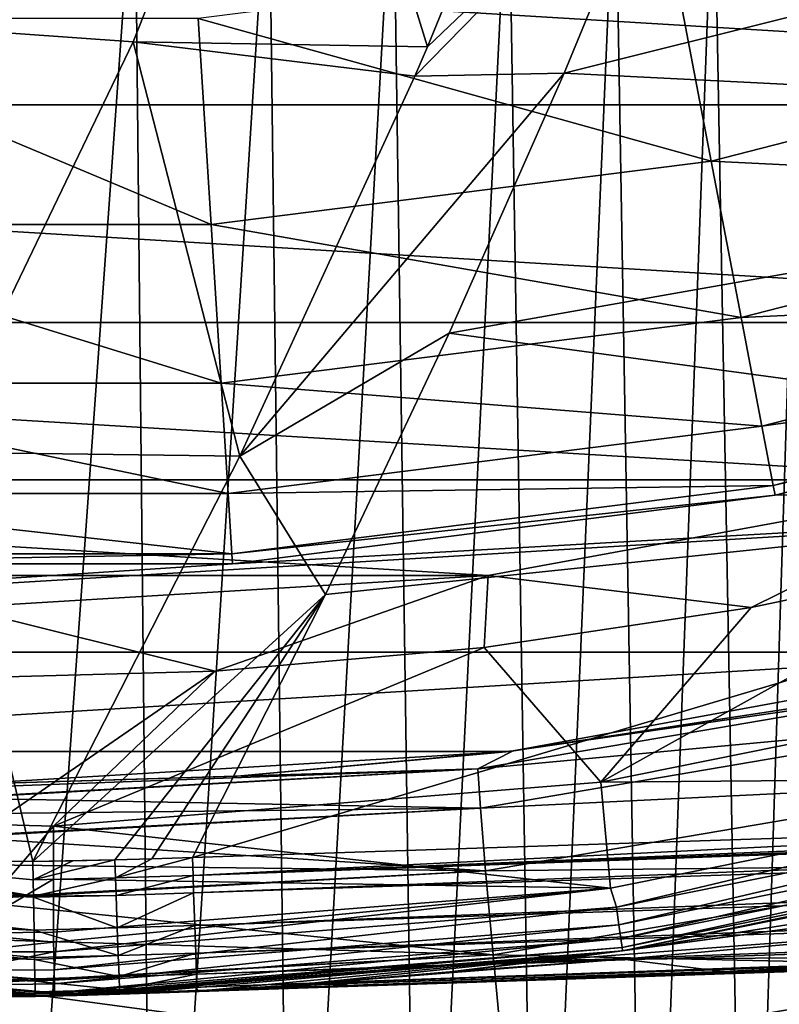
# Model space of a CAD drawing. Header units: metres. Extents: x -82 to 113, y -109 to 109.
# Tile 68 of 256: x 0.28 to 3.86, y -22.53 to -17.9. Entities that reach past the tile are written whole.
import ezdxf

# ---------------------------------------------------------------- set-up
doc = ezdxf.new("R2010")
doc.units = ezdxf.units.M
doc.layers.add('solid_20_382_013_XXX', color=7, linetype='CONTINUOUS')

msp = doc.modelspace()

# ---------------------------------------------------------------- linework, layer by layer
at = {"layer": 'solid_20_382_013_XXX'}
for points in [[(1.594755, -16.051741, 31.548321), (0.174411, -15.962673, 31.531412), (-0.573835, -17.902248, 31.40045)], [(1.594755, -16.051741, 31.548321), (-0.573835, -17.902248, 31.40045), (0.819683, -18.000622, 31.412537)], [(1.594755, -16.051741, 31.548321), (0.819683, -18.000622, 31.412537), (2.205624, -18.024063, 31.423838)], [(3.006432, -16.059948, 31.564705), (1.594755, -16.051741, 31.548321), (2.205624, -18.024063, 31.423838)], [(3.348706, -16.93082, 31.509321), (3.006432, -16.059948, 31.564705), (2.205624, -18.024063, 31.423838)], [(8.419144, -16.755503, 31.549862), (3.348706, -16.93082, 31.509321), (2.848659, -18.148457, 31.417995)], [(7.826632, -18.398106, 31.413994), (8.419144, -16.755503, 31.549862), (2.848659, -18.148457, 31.417995)], [(3.348706, -16.93082, 31.509321), (2.205624, -18.024063, 31.423838), (2.145401, -18.162483, 31.413244)], [(3.348706, -16.93082, 31.509321), (2.145401, -18.162483, 31.413244), (2.848659, -18.148457, 31.417995)], [(-11.739356, -17.006992, 14.8), (11.739356, -17.006992, 14.8), (9.603458, -18.298197, 14.8)], [(-11.739356, -17.006992, 14.8), (9.603458, -18.298197, 14.8), (-9.603458, -18.298197, 14.8)], [(5.839845, -17.97286, 8.967167), (5.539582, -17.048777, 11.044586), (3.359116, -17.608637, 11.044586)], [(0.148865, -17.073614, -61.593533), (0.827139, -17.073614, -61.559582), (0.21682, -25.614689, -61.458)], [(0.827139, -17.073614, -61.559582), (0.9152, -25.614689, -61.415108), (0.21682, -25.614689, -61.458)], [(0.827139, -17.073614, -61.559582), (1.458056, -17.073614, -61.513432), (0.9152, -25.614689, -61.415108)], [(1.458056, -17.073614, -61.513432), (1.564183, -25.614689, -61.357494), (0.9152, -25.614689, -61.415108)], [(1.458056, -17.073614, -61.513432), (2.043925, -17.073614, -61.452854), (1.564183, -25.614689, -61.357494)], [(2.043925, -17.073614, -61.452854), (2.166011, -25.614689, -61.282612), (1.564183, -25.614689, -61.357494)], [(2.043925, -17.073614, -61.452854), (2.587049, -17.073614, -61.375603), (2.166011, -25.614689, -61.282612)], [(2.587049, -17.073614, -61.375603), (2.722903, -25.614689, -61.187775), (2.166011, -25.614689, -61.282612)], [(2.587049, -17.073614, -61.375603), (3.089566, -17.073614, -61.278904), (2.722903, -25.614689, -61.187775)], [(3.089566, -17.073614, -61.278904), (3.236954, -25.614689, -61.06955), (2.722903, -25.614689, -61.187775)], [(3.089566, -17.073614, -61.278904), (3.553452, -17.073614, -61.15947), (3.236954, -25.614689, -61.06955)], [(3.553452, -17.073614, -61.15947), (3.710214, -25.614689, -60.924229), (3.236954, -25.614689, -61.06955)], [(3.553452, -17.073614, -61.15947), (3.98067, -17.073614, -61.013969), (3.710214, -25.614689, -60.924229)], [(3.98067, -17.073614, -61.013969), (4.144729, -25.614689, -60.748096), (3.710214, -25.614689, -60.924229)], [(3.541193, -18.563066, 8.967167), (3.359116, -17.608637, 11.044586), (1.125675, -17.890797, 11.044586)], [(3.541193, -18.563066, 8.967167), (5.839845, -17.97286, 8.967167), (3.359116, -17.608637, 11.044586)], [(-1.186521, -18.860531, 8.967167), (1.186694, -18.860519, 8.967167), (-1.125519, -17.890806, 11.044586)], [(1.186694, -18.860519, 8.967167), (1.125675, -17.890797, 11.044586), (-1.125519, -17.890806, 11.044586)], [(0.819683, -18.000622, 31.412537), (-0.573835, -17.902248, 31.40045), (-0.112241, -19.933037, 31.260164)], [(1.186694, -18.860519, 8.967167), (3.541193, -18.563066, 8.967167), (1.125675, -17.890797, 11.044586)], [(6.071638, -18.686239, 6.799882), (5.839845, -17.97286, 8.967167), (3.541193, -18.563066, 8.967167)], [(0.819683, -18.000622, 31.412537), (-0.112241, -19.933037, 31.260164), (1.320753, -19.953169, 31.268183)], [(2.145401, -18.162483, 31.413244), (0.819683, -18.000622, 31.412537), (1.320753, -19.953169, 31.268183)], [(2.145401, -18.162483, 31.413244), (2.205624, -18.024063, 31.423838), (0.819683, -18.000622, 31.412537)], [(2.848659, -18.148457, 31.417995), (2.145401, -18.162483, 31.413244), (1.320753, -19.953169, 31.268183)], [(2.848659, -18.148457, 31.417995), (1.320753, -19.953169, 31.268183), (2.307771, -19.372717, 31.31921)], [(7.826632, -18.398106, 31.413994), (2.848659, -18.148457, 31.417995), (2.307771, -19.372717, 31.31921)], [(-9.603458, -18.298197, 14.8), (9.603458, -18.298197, 14.8), (7.327749, -19.32238, 14.8)], [(-9.603458, -18.298197, 14.8), (7.327749, -19.32238, 14.8), (-7.327749, -19.32238, 14.8)], [(7.17279, -20.034718, 31.265097), (7.826632, -18.398106, 31.413994), (2.307771, -19.372717, 31.31921)], [(3.681747, -19.299873, 6.799882), (3.541193, -18.563066, 8.967167), (1.186694, -18.860519, 8.967167)], [(3.681747, -19.299873, 6.799882), (6.071638, -18.686239, 6.799882), (3.541193, -18.563066, 8.967167)], [(6.232454, -19.181162, 4.566287), (6.071638, -18.686239, 6.799882), (3.681747, -19.299873, 6.799882)], [(-1.233619, -19.609144, 6.799882), (1.233793, -19.609133, 6.799882), (-1.186521, -18.860531, 8.967167)], [(1.233793, -19.609133, 6.799882), (1.186694, -18.860519, 8.967167), (-1.186521, -18.860531, 8.967167)], [(1.233793, -19.609133, 6.799882), (3.681747, -19.299873, 6.799882), (1.186694, -18.860519, 8.967167)], [(3.779265, -19.811049, 4.566287), (6.232454, -19.181162, 4.566287), (3.681747, -19.299873, 6.799882)], [(3.779265, -19.811049, 4.566287), (6.320531, -19.452251, 2.290652), (6.232454, -19.181162, 4.566287)], [(-7.327749, -19.32238, 14.8), (7.327749, -19.32238, 14.8), (4.945535, -20.064693, 14.8)], [(-7.327749, -19.32238, 14.8), (4.945535, -20.064693, 14.8), (-4.945535, -20.064693, 14.8)], [(3.779265, -19.811049, 4.566287), (3.681747, -19.299873, 6.799882), (1.233793, -19.609133, 6.799882)], [(2.307771, -19.372717, 31.31921), (1.320753, -19.953169, 31.268183), (1.724644, -20.604258, 31.212709)], [(7.17279, -20.034718, 31.265097), (2.307771, -19.372717, 31.31921), (1.724644, -20.604258, 31.212709)], [(3.779265, -19.811049, 4.566287), (3.832672, -20.091038, 2.290652), (6.320531, -19.452251, 2.290652)], [(6.320531, -19.452251, 2.290652), (3.832672, -20.091038, 2.290652), (6.335013, -19.496605)], [(3.832672, -20.091038, 2.290652), (3.841498, -20.136854), (6.335013, -19.496605)], [(6.335013, -19.496605), (3.841498, -20.136854), (7.624027, -20.102837)], [(-1.26629, -20.128511, 4.566287), (1.266474, -20.1285, 4.566287), (-1.233619, -19.609144, 6.799882)], [(1.266474, -20.1285, 4.566287), (1.233793, -19.609133, 6.799882), (-1.233619, -19.609144, 6.799882)], [(1.266474, -20.1285, 4.566287), (3.779265, -19.811049, 4.566287), (1.233793, -19.609133, 6.799882)], [(1.266474, -20.1285, 4.566287), (3.832672, -20.091038, 2.290652), (3.779265, -19.811049, 4.566287)], [(-0.112241, -19.933037, 31.260164), (-0.640809, -21.853394, 31.094709), (0.347092, -21.862514, 31.09691)], [(1.320753, -19.953169, 31.268183), (-0.112241, -19.933037, 31.260164), (0.347092, -21.862514, 31.09691)], [(1.724644, -20.604258, 31.212709), (1.320753, -19.953169, 31.268183), (0.347092, -21.862514, 31.09691)], [(7.17279, -20.034718, 31.265097), (1.098224, -21.842869, 31.098246), (6.070678, -21.680489, 31.102627)], [(7.17279, -20.034718, 31.265097), (1.724644, -20.604258, 31.212709), (1.098224, -21.842869, 31.098246)], [(-4.945535, -20.064693, 14.8), (4.945535, -20.064693, 14.8), (2.491162, -20.514492, 14.8)], [(-4.945535, -20.064693, 14.8), (2.491162, -20.514492, 14.8), (-2.491162, -20.514492, 14.8)], [(2.491162, -20.514492, 14.8), (4.945535, -20.064693, 14.8), (3.729462, -20.666183, 5.212436)], [(4.945535, -20.064693, 14.8), (4.972531, -20.402792, 5.212436), (3.729462, -20.666183, 5.212436)], [(7.624027, -20.102837), (-5.145263, -20.875254), (5.145283, -20.87525)], [(1.287392, -20.459536), (-5.145263, -20.875254), (7.624027, -20.102837)], [(-1.26629, -20.128511, 4.566287), (-1.284191, -20.412987, 2.290652), (1.284368, -20.412975, 2.290652)], [(-1.26629, -20.128511, 4.566287), (1.284368, -20.412975, 2.290652), (1.266474, -20.1285, 4.566287)], [(1.266474, -20.1285, 4.566287), (1.284368, -20.412975, 2.290652), (3.832672, -20.091038, 2.290652)], [(3.832672, -20.091038, 2.290652), (1.284368, -20.412975, 2.290652), (3.841498, -20.136854)], [(3.841498, -20.136854), (1.287392, -20.459536), (7.624027, -20.102837)], [(1.284368, -20.412975, 2.290652), (1.287392, -20.459536), (3.841498, -20.136854)], [(4.972531, -20.402792, 5.212436), (5.556763, -20.976469, 4), (3.021847, -21.488564, 4)], [(3.729462, -20.666183, 5.212436), (4.972531, -20.402792, 5.212436), (3.021847, -21.488564, 4)], [(1.284368, -20.412975, 2.290652), (-1.287024, -20.45956), (1.287392, -20.459536)], [(1.284368, -20.412975, 2.290652), (-1.284191, -20.412987, 2.290652), (-1.287024, -20.45956)], [(1.287392, -20.459536), (-1.287024, -20.45956), (-5.145263, -20.875254)], [(-2.491162, -20.514492, 14.8), (2.491162, -20.514492, 14.8), (0, -20.665199, 14.8)], [(0, -20.665199, 14.8), (2.491162, -20.514492, 14.8), (1.205888, -20.965349, 5.212436)], [(2.491162, -20.514492, 14.8), (2.472394, -20.853951, 5.212436), (1.205888, -20.965349, 5.212436)], [(2.491162, -20.514492, 14.8), (3.729462, -20.666183, 5.212436), (2.472394, -20.853951, 5.212436)], [(1.724644, -20.604258, 31.212709), (0.347092, -21.862514, 31.09691), (0.733343, -21.853857, 31.097721)], [(1.724644, -20.604258, 31.212709), (0.733343, -21.853857, 31.097721), (0.906503, -21.849344, 31.097904)], [(1.724644, -20.604258, 31.212709), (0.906503, -21.849344, 31.097904), (1.098224, -21.842869, 31.098246)], [(0, -20.665199, 14.8), (1.205888, -20.965349, 5.212436), (-0.064064, -20.999903, 5.212436)], [(2.472394, -20.853951, 5.212436), (3.729462, -20.666183, 5.212436), (3.021847, -21.488564, 4)], [(2.472394, -20.853951, 5.212436), (3.021847, -21.488564, 4), (0.443389, -21.695469, 4)], [(1.205888, -20.965349, 5.212436), (2.472394, -20.853951, 5.212436), (0.443389, -21.695469, 4)], [(30.49317, -20.869997, 31.110304), (1.101133, -21.927639, 31.084742), (1.103966, -22.010201, 31.060923)], [(30.49317, -20.869997, 31.110304), (27.814322, -20.960037, 31.110262), (1.101133, -21.927639, 31.084742)], [(30.475487, -21.025646, 31.073507), (30.49317, -20.869997, 31.110304), (1.103966, -22.010201, 31.060923)], [(5.145283, -20.87525), (-5.145263, -20.875254), (-2.591478, -21.343248)], [(5.145283, -20.87525), (-2.591478, -21.343248), (2.591488, -21.343248)], [(5.145283, -20.87525), (2.591488, -21.343248), (3.892385, -21.144724, -19.107267)], [(27.814322, -20.960037, 31.110262), (22.479971, -21.138454, 31.10965), (1.101133, -21.927639, 31.084742)], [(-0.064064, -20.999903, 5.212436), (1.205888, -20.965349, 5.212436), (0.157595, -21.687578, 4.020525)], [(1.205888, -20.965349, 5.212436), (0.443389, -21.695469, 4), (0.157595, -21.687578, 4.020525)], [(3.021847, -21.488564, 4), (5.556763, -20.976469, 4), (5.660766, -21.46615, 4)], [(30.475487, -21.025646, 31.073507), (1.103966, -22.010201, 31.060923), (1.109241, -22.163534, 30.983934)], [(30.480618, -21.178225, 30.99601), (30.475487, -21.025646, 31.073507), (1.109241, -22.163534, 30.983934)], [(2.608622, -21.34116, -19.10346), (2.442095, -21.425938, -19.808069), (4.837918, -21.017284, -19.81517)], [(4.868955, -21.199364, -20.491249), (4.837918, -21.017284, -19.81517), (2.442095, -21.425938, -19.808069)], [(3.892385, -21.144724, -19.107267), (2.608622, -21.34116, -19.10346), (4.837918, -21.017284, -19.81517)], [(22.479971, -21.138454, 31.10965), (20.209576, -21.213984, 31.109173), (1.101133, -21.927639, 31.084742)], [(2.591488, -21.343248), (2.608622, -21.34116, -19.10346), (3.892385, -21.144724, -19.107267)], [(30.480618, -21.178225, 30.99601), (1.109241, -22.163534, 30.983934), (1.113746, -22.293465, 30.871994)], [(30.485077, -21.310898, 30.879894), (30.480618, -21.178225, 30.99601), (1.113746, -22.293465, 30.871994)], [(20.209576, -21.213984, 31.109173), (16.896515, -21.323828, 31.108234), (1.101133, -21.927639, 31.084742)], [(4.868955, -21.199364, -20.491249), (2.442095, -21.425938, -19.808069), (2.454295, -21.61027, -20.484348)], [(4.868955, -21.199364, -20.491249), (2.454295, -21.61027, -20.484348), (4.924472, -21.489916, -21.120209)], [(16.896515, -21.323828, 31.108234), (11.324098, -21.507853, 31.105906), (1.101133, -21.927639, 31.084742)], [(30.485077, -21.310898, 30.879894), (1.113746, -22.293465, 30.871994), (1.11723, -22.392279, 30.731791)], [(30.488415, -21.410225, 30.734539), (30.485077, -21.310898, 30.879894), (1.11723, -22.392279, 30.731791)], [(2.591488, -21.343248), (-2.591478, -21.343248), (0, -21.5)], [(2.591488, -21.343248), (0, -21.5), (1.309314, -21.460096, -19.100355)], [(2.608622, -21.34116, -19.10346), (1.309314, -21.460096, -19.100355), (2.442095, -21.425938, -19.808069)], [(2.591488, -21.343248), (1.309314, -21.460096, -19.100355), (2.608622, -21.34116, -19.10346)], [(2.442095, -21.425938, -19.808069), (-0.00089, -21.561049, -19.789682), (-0.000907, -21.563457, -19.803125)], [(2.454295, -21.61027, -20.484348), (2.442095, -21.425938, -19.808069), (-0.000907, -21.563457, -19.803125)], [(2.442095, -21.425938, -19.808069), (-0.000449, -21.515205, -19.443678), (-0.00089, -21.561049, -19.789682)], [(2.442095, -21.425938, -19.808069), (0, -21.5, -19.096138), (-0.000449, -21.515205, -19.443678)], [(1.309314, -21.460096, -19.100355), (0, -21.5, -19.096138), (2.442095, -21.425938, -19.808069)], [(30.488415, -21.410225, 30.734539), (1.11723, -22.392279, 30.731791), (1.119486, -22.454065, 30.57165)], [(30.490383, -21.468882, 30.574551), (30.488415, -21.410225, 30.734539), (1.119486, -22.454065, 30.57165)], [(1.309314, -21.460096, -19.100355), (0, -21.5), (0, -21.5, -19.096138)], [(30.490383, -21.468882, 30.574551), (1.119486, -22.454065, 30.57165), (1.120104, -22.469791, 30.487123)], [(30.490383, -21.468882, 30.574551), (1.120104, -22.469791, 30.487123), (30.489965, -21.48727, 30.415451)], [(3.021847, -21.488564, 4), (5.660766, -21.46615, 4), (3.066273, -21.987226, 4)], [(3.094606, -22.076597, 4.014596), (3.066273, -21.987226, 4), (5.660766, -21.46615, 4)], [(5.699976, -21.551403, 4.014596), (3.094606, -22.076597, 4.014596), (5.660766, -21.46615, 4)], [(0.443389, -21.695469, 4), (3.021847, -21.488564, 4), (3.066273, -21.987226, 4)], [(30.303511, -21.49354, 28.656275), (0.756378, -22.487284, 29.535795), (0.755695, -22.487307, 28.670475)], [(1.304726, -22.468506, 28.648735), (30.303511, -21.49354, 28.656275), (0.755695, -22.487307, 28.670475)], [(0.938077, -22.481173, 30.401178), (0.756378, -22.487284, 29.535795), (30.303511, -21.49354, 28.656275)], [(1.120382, -22.47504, 30.401295), (0.938077, -22.481173, 30.401178), (30.303511, -21.49354, 28.656275)], [(11.324098, -21.507853, 31.105906), (6.070678, -21.680489, 31.102627), (1.101133, -21.927639, 31.084742)], [(1.120104, -22.469791, 30.487123), (1.120382, -22.47504, 30.401295), (30.489965, -21.48727, 30.415451)], [(30.489965, -21.48727, 30.415451), (1.120382, -22.47504, 30.401295), (30.303511, -21.49354, 28.656275)], [(1.304726, -22.468506, 28.648735), (1.895898, -22.447472, 28.623739), (30.303511, -21.49354, 28.656275)], [(30.303511, -21.49354, 28.656275), (1.895898, -22.447472, 28.623739), (3.595547, -22.380775, 28.543898)], [(2.454295, -21.61027, -20.484348), (2.478671, -21.905186, -21.11347), (4.924472, -21.489916, -21.120209)], [(4.924472, -21.489916, -21.120209), (2.478671, -21.905186, -21.11347), (5.00252, -21.879255, -21.686243)], [(30.305822, -21.475061, 28.497038), (3.595547, -22.380775, 28.543898), (5.207856, -22.305738, 28.457472)], [(30.305822, -21.475061, 28.497038), (30.303511, -21.49354, 28.656275), (3.595547, -22.380775, 28.543898)], [(2.454295, -21.61027, -20.484348), (-0.000907, -21.563457, -19.803125), (-0.001328, -21.637083, -20.130878)], [(3.106233, -22.159533, 4.057184), (3.094606, -22.076597, 4.014596), (5.699976, -21.551403, 4.014596)], [(5.721391, -21.632366, 4.057184), (3.106233, -22.159533, 4.057184), (5.699976, -21.551403, 4.014596)], [(2.454295, -21.61027, -20.484348), (-0.001758, -21.742453, -20.464144), (-0.001778, -21.748098, -20.479534)], [(2.454295, -21.61027, -20.484348), (-0.001778, -21.748098, -20.479534), (2.478671, -21.905186, -21.11347)], [(2.454295, -21.61027, -20.484348), (-0.001328, -21.637083, -20.130878), (-0.001758, -21.742453, -20.464144)], [(3.115462, -22.225355, 4.123588), (3.106233, -22.159533, 4.057184), (5.721391, -21.632366, 4.057184)], [(5.738388, -21.696623, 4.123588), (3.115462, -22.225355, 4.123588), (5.721391, -21.632366, 4.057184)], [(0.157595, -21.687578, 4.020525), (0.443389, -21.695469, 4), (0.010567, -22.199871, 4.047395)], [(0.443389, -21.94552, 4), (0.010567, -22.199871, 4.047395), (0.443389, -21.695469, 4)], [(0.443389, -21.94552, 4), (0.443389, -21.695469, 4), (3.066273, -21.987226, 4)], [(6.070678, -21.680489, 31.102627), (1.098224, -21.842869, 31.098246), (1.101133, -21.927639, 31.084742)], [(5.738388, -21.696623, 4.123588), (3.121388, -22.267609, 4.207295), (3.115462, -22.225355, 4.123588)], [(5.738388, -21.696623, 4.123588), (5.7493, -21.737871, 4.207295), (3.121388, -22.267609, 4.207295)], [(2.478671, -21.905186, -21.11347), (-0.001778, -21.748098, -20.479534), (-0.00218, -21.876278, -20.78717)], [(3.121388, -22.267609, 4.207295), (5.7493, -21.737871, 4.207295), (3.123408, -22.282152, 4.3)], [(5.7493, -21.737871, 4.207295), (5.753038, -21.752069, 4.3), (3.123408, -22.282152, 4.3)], [(3.896826, -22.159981, 26.575129), (3.123408, -22.282152, 4.3), (5.753038, -21.752069, 4.3)], [(-2.143116, -21.918062, 31.057875), (0.349781, -22.025383, 31.061733), (-1.629734, -21.799706, 31.092655)], [(-0.640809, -21.853394, 31.094709), (-1.629734, -21.799706, 31.092655), (0.349781, -22.025383, 31.061733)], [(1.098224, -21.842869, 31.098246), (0.906503, -21.849344, 31.097904), (0.736211, -21.938793, 31.084343)], [(1.101133, -21.927639, 31.084742), (1.098224, -21.842869, 31.098246), (0.736211, -21.938793, 31.084343)], [(-0.640809, -21.853394, 31.094709), (0.349781, -22.025383, 31.061733), (0.348484, -21.947598, 31.08362)], [(-0.640809, -21.853394, 31.094709), (0.348484, -21.947598, 31.08362), (0.347092, -21.862514, 31.09691)], [(2.478671, -21.905186, -21.11347), (-0.00218, -21.876278, -20.78717), (-0.002592, -22.038025, -21.098381)], [(0.535259, -21.859243, 31.097332), (0.733343, -21.853857, 31.097721), (0.347092, -21.862514, 31.09691)], [(0.535259, -21.859243, 31.097332), (0.347092, -21.862514, 31.09691), (0.348484, -21.947598, 31.08362)], [(0.348484, -21.947598, 31.08362), (0.736211, -21.938793, 31.084343), (0.733343, -21.853857, 31.097721)], [(0.535259, -21.859243, 31.097332), (0.348484, -21.947598, 31.08362), (0.733343, -21.853857, 31.097721)], [(0.906503, -21.849344, 31.097904), (0.733343, -21.853857, 31.097721), (0.736211, -21.938793, 31.084343)], [(2.478671, -21.905186, -21.11347), (2.514327, -22.300838, -21.679615), (5.00252, -21.879255, -21.686243)], [(5.00252, -21.879255, -21.686243), (2.514327, -22.300838, -21.679615), (5.101135, -22.357573, -22.173674)], [(-2.158587, -22.078066, 30.97991), (0.352536, -22.185387, 30.982464), (-2.143116, -21.918062, 31.057875)], [(-2.143116, -21.918062, 31.057875), (0.352536, -22.185387, 30.982464), (0.349867, -22.030506, 31.059944)], [(-2.143116, -21.918062, 31.057875), (0.349867, -22.030506, 31.059944), (0.349781, -22.025383, 31.061733)], [(2.478671, -21.905186, -21.11347), (-0.002592, -22.038025, -21.098381), (-0.002606, -22.044046, -21.108799)], [(2.478671, -21.905186, -21.11347), (-0.002606, -22.044046, -21.108799), (2.514327, -22.300838, -21.679615)], [(1.101133, -21.927639, 31.084742), (0.736211, -21.938793, 31.084343), (0.73903, -22.021486, 31.060627)], [(1.103966, -22.010201, 31.060923), (1.101133, -21.927639, 31.084742), (0.73903, -22.021486, 31.060627)], [(0.443389, -21.94552, 4), (0.443389, -22.195572, 4), (0.010567, -22.199871, 4.047395)], [(0.348484, -21.947598, 31.08362), (0.349781, -22.025383, 31.061733), (0.736211, -21.938793, 31.084343)], [(0.349781, -22.025383, 31.061733), (0.73903, -22.021486, 31.060627), (0.736211, -21.938793, 31.084343)], [(0.443389, -21.94552, 4), (3.066273, -21.987226, 4), (0.443389, -22.195572, 4)], [(0.349781, -22.025383, 31.061733), (0.349867, -22.030506, 31.059944), (0.73903, -22.021486, 31.060627)], [(0.349867, -22.030506, 31.059944), (0.744368, -22.175131, 30.983736), (0.73903, -22.021486, 31.060627)], [(0.349867, -22.030506, 31.059944), (0.352536, -22.185387, 30.982464), (0.744368, -22.175131, 30.983736)], [(3.066273, -21.987226, 4), (0.444339, -22.242451, 4.003687), (0.443389, -22.195572, 4)], [(3.066273, -21.987226, 4), (0.445248, -22.287989, 4.014596), (0.444339, -22.242451, 4.003687)], [(3.094606, -22.076597, 4.014596), (0.445248, -22.287989, 4.014596), (3.066273, -21.987226, 4)], [(1.103966, -22.010201, 31.060923), (0.73903, -22.021486, 31.060627), (0.744368, -22.175131, 30.983736)], [(1.109241, -22.163534, 30.983934), (1.103966, -22.010201, 31.060923), (0.744368, -22.175131, 30.983736)], [(2.514327, -22.300838, -21.679615), (-0.002606, -22.044046, -21.108799), (-0.002992, -22.226213, -21.394428)], [(3.094606, -22.076597, 4.014596), (0.446923, -22.371719, 4.057184), (0.445248, -22.287989, 4.014596)], [(3.106233, -22.159533, 4.057184), (0.446923, -22.371719, 4.057184), (3.094606, -22.076597, 4.014596)], [(-2.17195, -22.217415, 30.859095), (0.355064, -22.324293, 30.860558), (-2.158587, -22.078066, 30.97991)], [(-2.158587, -22.078066, 30.97991), (0.355064, -22.324293, 30.860558), (0.354884, -22.314711, 30.8713)], [(-2.158587, -22.078066, 30.97991), (0.354884, -22.314711, 30.8713), (0.352536, -22.185387, 30.982464)], [(4.410314, -22.110922, 27.182039), (2.784839, -22.326994, 27.216482), (3.087255, -22.287191, 27.03274)], [(4.757252, -22.176228, 27.851299), (2.784839, -22.326994, 27.216482), (4.410314, -22.110922, 27.182039)], [(4.410314, -22.110922, 27.182039), (3.087255, -22.287191, 27.03274), (3.896826, -22.159981, 26.575129)], [(3.106233, -22.159533, 4.057184), (0.448253, -22.438173, 4.123588), (0.446923, -22.371719, 4.057184)], [(3.115462, -22.225355, 4.123588), (0.448253, -22.438173, 4.123588), (3.106233, -22.159533, 4.057184)], [(1.109241, -22.163534, 30.983934), (0.744368, -22.175131, 30.983736), (0.749008, -22.305342, 30.871777)], [(1.113746, -22.293465, 30.871994), (1.109241, -22.163534, 30.983934), (0.749008, -22.305342, 30.871777)], [(3.896826, -22.159981, 26.575129), (3.087255, -22.287191, 27.03274), (3.123408, -22.282152, 4.3)], [(0.443389, -22.195572, 4), (0.444339, -22.242451, 4.003687), (0.010567, -22.199871, 4.047395)], [(0.444339, -22.242451, 4.003687), (0.013721, -22.288059, 4.06027), (0.010567, -22.199871, 4.047395)], [(0.352536, -22.185387, 30.982464), (0.749008, -22.305342, 30.871777), (0.744368, -22.175131, 30.983736)], [(0.352536, -22.185387, 30.982464), (0.354884, -22.314711, 30.8713), (0.749008, -22.305342, 30.871777)], [(3.125554, -22.322575, 27.907036), (2.784839, -22.326994, 27.216482), (4.757252, -22.176228, 27.851299)], [(3.125554, -22.322575, 27.907036), (4.757252, -22.176228, 27.851299), (5.207856, -22.305738, 28.457472)], [(-2.181694, -22.320433, 30.705824), (0.357085, -22.426319, 30.706812), (-2.17195, -22.217415, 30.859095)], [(-2.17195, -22.217415, 30.859095), (0.357085, -22.426319, 30.706812), (0.356825, -22.413897, 30.731075)], [(-2.17195, -22.217415, 30.859095), (0.356825, -22.413897, 30.731075), (0.355064, -22.324293, 30.860558)], [(2.514327, -22.300838, -21.679615), (-0.002992, -22.226213, -21.394428), (-0.003375, -22.43821, -21.671247)], [(0.444339, -22.242451, 4.003687), (0.445248, -22.287989, 4.014596), (0.013721, -22.288059, 4.06027)], [(3.115462, -22.225355, 4.123588), (0.449108, -22.480831, 4.207295), (0.448253, -22.438173, 4.123588)], [(3.115462, -22.225355, 4.123588), (3.121388, -22.267609, 4.207295), (0.449108, -22.480831, 4.207295)], [(2.514327, -22.300838, -21.679615), (-0.003375, -22.43821, -21.671247), (-0.00338, -22.441376, -21.67502)], [(2.514327, -22.300838, -21.679615), (-0.00338, -22.441376, -21.67502), (2.560363, -22.787254, -22.167089)], [(0.445248, -22.287989, 4.014596), (0.023231, -22.374283, 4.101852), (0.013721, -22.288059, 4.06027)], [(0.445248, -22.287989, 4.014596), (0.446923, -22.371719, 4.057184), (0.023231, -22.374283, 4.101852)], [(0.354884, -22.314711, 30.8713), (0.355064, -22.324293, 30.860558), (0.749008, -22.305342, 30.871777)], [(0.355064, -22.324293, 30.860558), (0.752669, -22.404356, 30.731489), (0.749008, -22.305342, 30.871777)], [(3.121388, -22.267609, 4.207295), (0.449333, -22.491825, 4.253112), (0.449108, -22.480831, 4.207295)], [(3.121388, -22.267609, 4.207295), (0.449381, -22.495512, 4.3), (0.449333, -22.491825, 4.253112)], [(3.121388, -22.267609, 4.207295), (3.123408, -22.282152, 4.3), (0.449381, -22.495512, 4.3)], [(0.554005, -22.493179, 30.400463), (0.449381, -22.495512, 4.3), (3.123408, -22.282152, 4.3)], [(0.755695, -22.487307, 28.670475), (0.554005, -22.493179, 30.400463), (3.123408, -22.282152, 4.3)], [(1.113746, -22.293465, 30.871994), (0.749008, -22.305342, 30.871777), (0.752669, -22.404356, 30.731489)], [(1.11723, -22.392279, 30.731791), (1.113746, -22.293465, 30.871994), (0.752669, -22.404356, 30.731489)], [(1.157477, -22.470207, 28.347883), (0.755695, -22.487307, 28.670475), (3.123408, -22.282152, 4.3)], [(1.569031, -22.445225, 28.036619), (1.157477, -22.470207, 28.347883), (3.123408, -22.282152, 4.3)], [(2.310459, -22.381058, 27.520187), (1.569031, -22.445225, 28.036619), (3.123408, -22.282152, 4.3)], [(2.784839, -22.326994, 27.216482), (2.310459, -22.381058, 27.520187), (3.123408, -22.282152, 4.3)], [(2.514327, -22.300838, -21.679615), (2.560363, -22.787254, -22.167089), (5.101135, -22.357573, -22.173674)], [(3.087255, -22.287191, 27.03274), (2.784839, -22.326994, 27.216482), (3.123408, -22.282152, 4.3)], [(3.125554, -22.322575, 27.907036), (5.207856, -22.305738, 28.457472), (3.595547, -22.380775, 28.543898)], [(-2.181694, -22.320433, 30.705824), (-2.187029, -22.378666, 30.536951), (0.358431, -22.483528, 30.537354)], [(-2.181694, -22.320433, 30.705824), (0.358431, -22.483528, 30.537354), (0.358226, -22.476009, 30.570679)], [(-2.181694, -22.320433, 30.705824), (0.358226, -22.476009, 30.570679), (0.357085, -22.426319, 30.706812)], [(0.355064, -22.324293, 30.860558), (0.356825, -22.413897, 30.731075), (0.752669, -22.404356, 30.731489)], [(3.125554, -22.322575, 27.907036), (1.569031, -22.445225, 28.036619), (2.310459, -22.381058, 27.520187)], [(3.125554, -22.322575, 27.907036), (3.595547, -22.380775, 28.543898), (1.569031, -22.445225, 28.036619)], [(3.125554, -22.322575, 27.907036), (2.310459, -22.381058, 27.520187), (2.784839, -22.326994, 27.216482)], [(-2.187029, -22.378666, 30.536951), (0.18236, -22.499262, 30.399855), (0.358998, -22.497135, 30.40016)], [(-2.187029, -22.378666, 30.536951), (0.358998, -22.497135, 30.40016), (0.358694, -22.491831, 30.486021)], [(-2.187029, -22.378666, 30.536951), (0.358694, -22.491831, 30.486021), (0.358431, -22.483528, 30.537354)], [(0.446923, -22.371719, 4.057184), (0.448253, -22.438173, 4.123588), (0.023231, -22.374283, 4.101852)], [(0.448253, -22.438173, 4.123588), (0.03858, -22.444105, 4.170026), (0.023231, -22.374283, 4.101852)], [(1.11723, -22.392279, 30.731791), (0.752669, -22.404356, 30.731489), (0.755125, -22.46628, 30.571167)], [(1.119486, -22.454065, 30.57165), (1.11723, -22.392279, 30.731791), (0.755125, -22.46628, 30.571167)], [(1.727783, -22.440365, 28.331621), (1.569031, -22.445225, 28.036619), (3.595547, -22.380775, 28.543898)], [(1.727783, -22.440365, 28.331621), (3.595547, -22.380775, 28.543898), (1.895898, -22.447472, 28.623739)], [(5.101135, -22.357573, -22.173674), (2.560363, -22.787254, -22.167089), (5.217715, -22.912277, -22.569677)], [(2.560363, -22.787254, -22.167089), (-0.00338, -22.441376, -21.67502), (-0.003736, -22.672565, -21.927156)], [(0.448253, -22.438173, 4.123588), (0.449108, -22.480831, 4.207295), (0.03858, -22.444105, 4.170026)], [(0.449108, -22.480831, 4.207295), (0.057384, -22.486685, 4.254203), (0.03858, -22.444105, 4.170026)], [(0.356825, -22.413897, 30.731075), (0.357085, -22.426319, 30.706812), (0.752669, -22.404356, 30.731489)], [(0.357085, -22.426319, 30.706812), (0.755125, -22.46628, 30.571167), (0.752669, -22.404356, 30.731489)], [(0.357085, -22.426319, 30.706812), (0.358226, -22.476009, 30.570679), (0.755125, -22.46628, 30.571167)], [(1.727783, -22.440365, 28.331621), (1.157477, -22.470207, 28.347883), (1.569031, -22.445225, 28.036619)], [(1.304726, -22.468506, 28.648735), (1.157477, -22.470207, 28.347883), (1.727783, -22.440365, 28.331621)], [(1.304726, -22.468506, 28.648735), (1.727783, -22.440365, 28.331621), (1.895898, -22.447472, 28.623739)], [(0.449108, -22.480831, 4.207295), (0.449333, -22.491825, 4.253112), (0.057384, -22.486685, 4.254203)], [(0.057384, -22.486685, 4.254203), (0.449381, -22.495512, 4.3), (0.222723, -22.498898, 4.314777)], [(0.449333, -22.491825, 4.253112), (0.449381, -22.495512, 4.3), (0.057384, -22.486685, 4.254203)], [(0.358226, -22.476009, 30.570679), (0.358431, -22.483528, 30.537354), (0.755125, -22.46628, 30.571167)], [(0.358431, -22.483528, 30.537354), (0.755844, -22.482042, 30.486479), (0.755125, -22.46628, 30.571167)], [(0.358431, -22.483528, 30.537354), (0.358694, -22.491831, 30.486021), (0.755844, -22.482042, 30.486479)], [(0.358694, -22.491831, 30.486021), (0.358998, -22.497135, 30.40016), (0.755844, -22.482042, 30.486479)], [(0.755844, -22.482042, 30.486479), (0.358998, -22.497135, 30.40016), (0.554005, -22.493179, 30.400463)], [(0.554005, -22.493179, 30.400463), (0.358998, -22.497135, 30.40016), (0.449381, -22.495512, 4.3)], [(0.755844, -22.482042, 30.486479), (0.554005, -22.493179, 30.400463), (0.755695, -22.487307, 30.401073)], [(0.755695, -22.487307, 28.670475), (0.755695, -22.487307, 30.401073), (0.554005, -22.493179, 30.400463)], [(1.119486, -22.454065, 30.57165), (0.755125, -22.46628, 30.571167), (0.755844, -22.482042, 30.486479)], [(1.304726, -22.468506, 28.648735), (0.755695, -22.487307, 28.670475), (1.157477, -22.470207, 28.347883)], [(1.120104, -22.469791, 30.487123), (0.755695, -22.487307, 30.401073), (0.938077, -22.481173, 30.401178)], [(1.120104, -22.469791, 30.487123), (0.755844, -22.482042, 30.486479), (0.755695, -22.487307, 30.401073)], [(0.938077, -22.481173, 30.401178), (0.755695, -22.487307, 30.401073), (0.756378, -22.487284, 29.535795)], [(0.755695, -22.487307, 28.670475), (0.756378, -22.487284, 29.535795), (0.755695, -22.487307, 30.401073)], [(1.120104, -22.469791, 30.487123), (1.119486, -22.454065, 30.57165), (0.755844, -22.482042, 30.486479)], [(1.120104, -22.469791, 30.487123), (0.938077, -22.481173, 30.401178), (1.120382, -22.47504, 30.401295)], [(0.358998, -22.497135, 30.40016), (0.18236, -22.499262, 30.399855), (0.222723, -22.498898, 4.314777)], [(0.358998, -22.497135, 30.40016), (0.222723, -22.498898, 4.314777), (0.449381, -22.495512, 4.3)]]:
    msp.add_3dface(points, dxfattribs=at)

doc.saveas('drawing.dxf')
